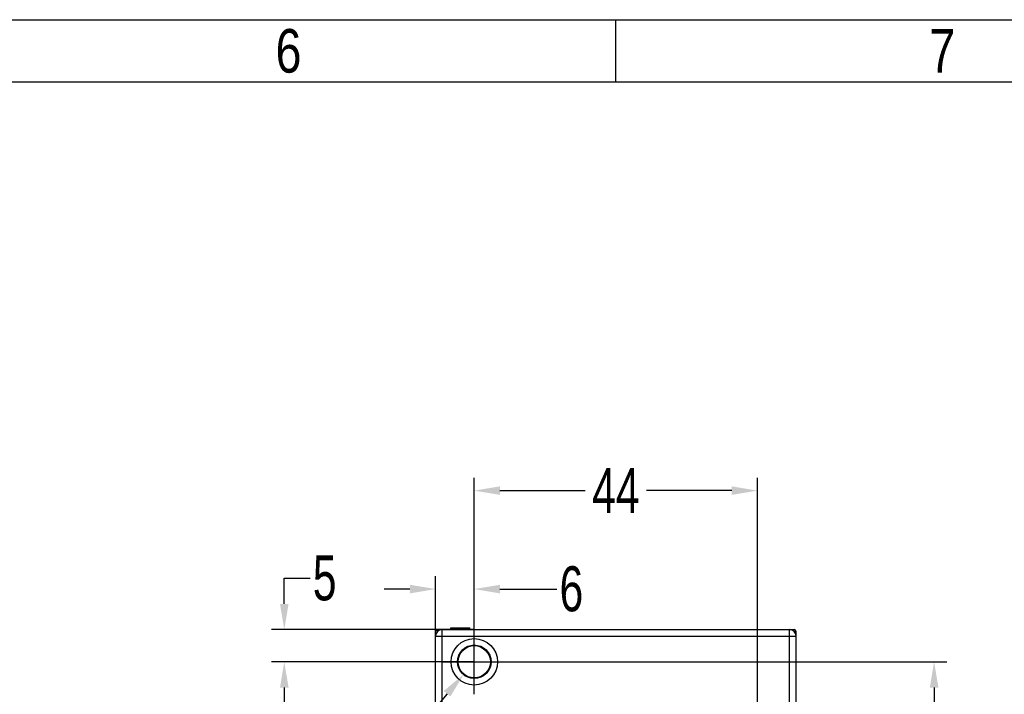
# Model space of a CAD drawing. Header units: millimetres. Extents: x -536 to 1170, y -857 to -283.
# Tile 37 of 38: x 874 to 1027, y -388 to -283. Entities that reach past the tile are written whole.
import ezdxf
from ezdxf.enums import TextEntityAlignment as Align

# ---------------------------------------------------------------- set-up
doc = ezdxf.new("R2010")
doc.units = ezdxf.units.MM
doc.header["$LTSCALE"] = 30.734
doc.header["$PDMODE"] = 3
doc.header["$PDSIZE"] = 2
doc.layers.get('0').update_dxf_attribs({"linetype": 'CONTINUOUS'})
doc.layers.get('Defpoints').update_dxf_attribs({"linetype": 'CONTINUOUS'})
doc.layers.add('02___PRT_ALL_AXES', color=7, linetype='CONTINUOUS')
doc.layers.add('标注', color=2, linetype='CONTINUOUS')
doc.styles.get("Standard").update_dxf_attribs({"font": 'txt', "width": 0.707})
doc.dimstyles.get("Standard").update_dxf_attribs({"dimtxt": 7, "dimasz": 4, "dimexe": 2, "dimexo": 0, "dimtad": 0, "dimtih": 1, "dimtoh": 1, "dimdec": 1, "dimdsep": 46, "dimtxsty": 'Standard', "dimcen": 0.09, "dimclrd": 256, "dimclre": 256, "dimclrt": 256, "dimadec": 0, "dimazin": 0, "dimtp": 0.01, "dimtm": 0.01, "dimtfac": 1, "dimtdec": 1, "dimtofl": 0, "dimtmove": 0, "dimatfit": 3, "dimfxl": 0, "dimtolj": 1, "dimarcsym": 0})

# ---------------------------------------------------------------- blocks, each defined once
blk = doc.blocks.new('3')
at = {"color": 2}
blk.add_line((7814.12, 1548.82), (7814.12, 1524.82), dxfattribs=at)
for points in [[(6302.12, 123.22), (6302.12, 1548.82), (8318.12, 1548.82), (8318.12, 123.22)], [(6422.12, 147.22), (6422.12, 1524.82), (8294.12, 1524.82), (8294.12, 147.22)]]:
    blk.add_lwpolyline(points, close=True, dxfattribs=at)
at = {"color": 2, "width": 0.8}
for s, p in [('6', (7688.12, 1536.82)), ('7', (7940.12, 1536.82))]:
    blk.add_text(s, height=16.8, dxfattribs=at).set_placement(p, align=Align.MIDDLE_CENTER)
blk = doc.blocks.new('*D40')
at = {"layer": 'Defpoints', "color": 0}
for p in [(944.99, -382.73), (989, -542.73), (1016.44, -542.73)]:
    blk.add_point(p, dxfattribs=at)
at = {"layer": '标注', "lineweight": -2}
for p, q in [((944.99, -382.73), (1018.44, -382.73)), ((1016.44, -386.73), (1016.44, -456.23)), ((1016.44, -538.73), (1016.44, -464.48)), ((989, -542.73), (1018.44, -542.73))]:
    blk.add_line(p, q, dxfattribs=at)
at = {"layer": '标注'}
for points in [[(1017.11, -386.73), (1015.77, -386.73), (1016.44, -382.73)], [(1015.77, -538.73), (1017.11, -538.73), (1016.44, -542.73)]]:
    blk.add_solid(points, dxfattribs=at)
at = {"layer": '标注', "color": 0, "insert": (1016.44, -460.36), "char_height": 7, "attachment_point": 5}
blk.add_mtext('\\A1;{\\A1;160}', dxfattribs=at)
blk = doc.blocks.new('*D41')
at = {"layer": 'Defpoints', "color": 0}
for p in [(944.99, -356.13), (944.99, -382.73), (989, -542.73)]:
    blk.add_point(p, dxfattribs=at)
at = {"layer": '标注', "lineweight": -2}
for p, q in [((944.99, -382.73), (944.99, -354.13)), ((989, -542.73), (989, -354.13)), ((948.99, -356.13), (962.25, -356.13)), ((985, -356.13), (971.74, -356.13))]:
    blk.add_line(p, q, dxfattribs=at)
at = {"layer": '标注'}
for points in [[(948.99, -355.46), (948.99, -356.79), (944.99, -356.13)], [(985, -356.79), (985, -355.46), (989, -356.13)]]:
    blk.add_solid(points, dxfattribs=at)
at = {"layer": '标注', "color": 0, "insert": (966.99, -356.13), "char_height": 7, "attachment_point": 5}
blk.add_mtext('\\A1;{\\A1;44}', dxfattribs=at)
blk = doc.blocks.new('*D42')
at = {"layer": 'Defpoints', "color": 0}
for p in [(915.48, -377.73), (944.99, -377.73), (945, -382.73)]:
    blk.add_point(p, dxfattribs=at)
at = {"layer": '标注', "lineweight": -2}
for p, q in [((915.48, -373.73), (915.48, -369.73)), ((915.48, -369.73), (919.48, -369.73)), ((944.99, -377.73), (913.48, -377.73)), ((945, -382.73), (913.48, -382.73)), ((915.48, -386.73), (915.48, -390.73))]:
    blk.add_line(p, q, dxfattribs=at)
at = {"layer": '标注'}
for points in [[(914.82, -373.73), (916.15, -373.73), (915.48, -377.73)], [(916.15, -386.73), (914.82, -386.73), (915.48, -382.73)]]:
    blk.add_solid(points, dxfattribs=at)
at = {"layer": '标注', "color": 0, "insert": (921.76, -369.73), "char_height": 7, "attachment_point": 5}
blk.add_mtext('\\A1;{\\A1;5}', dxfattribs=at)
blk = doc.blocks.new('*D43')
at = {"layer": 'Defpoints', "color": 0}
for p in [(944.99, -371.43), (939, -382.73), (944.99, -382.73)]:
    blk.add_point(p, dxfattribs=at)
at = {"layer": '标注', "lineweight": -2}
for p, q in [((939, -382.73), (939, -369.43)), ((944.99, -382.73), (944.99, -369.43)), ((935, -371.43), (931, -371.43)), ((948.99, -371.43), (957.81, -371.43))]:
    blk.add_line(p, q, dxfattribs=at)
at = {"layer": '标注'}
for points in [[(935, -372.1), (935, -370.76), (939, -371.43)], [(948.99, -370.76), (948.99, -372.1), (944.99, -371.43)]]:
    blk.add_solid(points, dxfattribs=at)
at = {"layer": '标注', "color": 0, "insert": (960.09, -371.43), "char_height": 7, "attachment_point": 5}
blk.add_mtext('\\A1;{\\A1;6}', dxfattribs=at)
blk = doc.blocks.new('*D44')
at = {"layer": 'Defpoints', "color": 0}
for p in [(946.62, -380.82), (943.37, -384.65)]:
    blk.add_point(p, dxfattribs=at)
at = {"layer": '标注'}
for p, q in [((945, -387.76), (945, -377.7)), ((939.97, -382.73), (950.03, -382.73))]:
    blk.add_line(p, q, dxfattribs=at)
at = {"layer": '标注', "lineweight": -2}
for p in [(940.78, -387.7), (927.67, -398.44)]:
    blk.add_line(p, (931.67, -398.44), dxfattribs=at)
at = {"layer": '标注'}
blk.add_solid([(941.29, -388.13), (940.27, -387.27), (943.37, -384.65)], dxfattribs=at)
at = {"layer": '标注', "color": 0, "insert": (922.92, -398.44), "char_height": 7, "attachment_point": 5}
blk.add_mtext('\\A1;{\\A1;∅5}', dxfattribs=at)

msp = doc.modelspace()

# ---------------------------------------------------------------- linework, layer by layer
at = {"linetype": 'Continuous'}
for p, q in [((939.3, -378.02), (939.3, -377.73)), ((939.3, -377.73), (994.7, -377.73)), ((939.87, -377.75), (939.3, -377.75)), ((940, -547.73), (940, -377.73)), ((941.38, -377.73), (941.38, -377.43)), ((941.38, -377.43), (944.3, -377.43)), ((941.41, -377.73), (941.41, -377.43)), ((941.89, -377.73), (941.89, -377.43)), ((942.78, -377.73), (942.78, -377.43)), ((943.9, -377.73), (943.9, -377.43)), ((944.3, -377.73), (944.3, -377.43)), ((994, -546.23), (994, -377.73)), ((939.01, -377.97), (939, -378.04)), ((939, -547.43), (939, -378.03)), ((939, -547.43), (939, -378.03)), ((939, -378.73), (995, -378.73)), ((994.7, -378.03), (995, -378.03)), ((995, -547.43), (995, -378.03))]:
    msp.add_line(p, q, dxfattribs=at)
for points in [[(939.08, -377.83), (939.04, -377.89), (939.01, -377.97)], [(939.3, -377.75), (939.22, -377.76), (939.15, -377.79), (939.08, -377.83)], [(994.7, -378.03), (994.7, -377.95), (994.7, -377.88), (994.7, -377.82), (994.7, -377.77), (994.7, -377.74), (994.7, -377.73)]]:
    msp.add_lwpolyline(points, dxfattribs=at)
for radius in [3.61, 2.61]:
    msp.add_circle((945, -382.73), radius, dxfattribs=at)
msp.add_circle((945, -382.73), 2.51)
for centre, radius, start, end in [((940, -378.73), 1, 90, 180), ((939.3, -378.03), 0.3, 90, 180), ((939.3, -378.03), 0.3, 90, 180), ((994, -378.73), 1, 0, 90), ((994.7, -378.03), 0.3, 0, 90)]:
    msp.add_arc(centre, radius, start, end, dxfattribs=at)
at = {"layer": '02___PRT_ALL_AXES', "linetype": 'Continuous'}
msp.add_ellipse((944.99, -382.73), major_axis=(2.51, 0), ratio=1, dxfattribs=at)

# ---------------------------------------------------------------- block references
at = {"xscale": 0.4030154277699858, "yscale": 0.4030154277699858, "zscale": 0.4030154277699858}
msp.add_blockref('3', (-2182.29, -907.14), dxfattribs=at)

# ---------------------------------------------------------------- dimensions: what is measured, and where the dimension line sits
at = {"layer": '标注'}
dim = msp.add_linear_dim(base=(944.99, -356.13), p1=(989, -542.73), p2=(944.99, -382.73), text='{\\A1;<>}', dimstyle='Standard', override={"dimtad": 0, "dimtih": 1, "dimtoh": 1, "dimdec": 0, "dimzin": 0, "dimtxsty": 'Standard', "dimcen": 5.0292, "dimclrt": 0, "dimtol": 0, "dimtdec": 4, "dimtzin": 0}, dxfattribs=at)
dim.commit()
dim.dimension.update_dxf_attribs({"geometry": '*D41', "text_midpoint": (966.99, -356.13)})
for base, p1, p2, picture, middle in [((915.48, -377.73), (945, -382.73), (944.99, -377.73), '*D42', (921.76, -369.73)), ((1016.44, -542.73), (944.99, -382.73), (989, -542.73), '*D40', (1016.44, -460.36))]:
    dim = msp.add_linear_dim(base=base, p1=p1, p2=p2, angle=90, text='{\\A1;<>}', dimstyle='Standard', override={"dimtad": 0, "dimtih": 1, "dimtoh": 1, "dimdec": 0, "dimzin": 0, "dimtxsty": 'Standard', "dimcen": 5.0292, "dimclrt": 0, "dimtol": 0, "dimtdec": 4, "dimtzin": 0}, dxfattribs=at)
    dim.commit()
    dim.dimension.update_dxf_attribs({"geometry": picture, "text_midpoint": middle, "dimtype": 160})
dim = msp.add_linear_dim(base=(944.99, -371.43), p1=(939, -382.73), p2=(944.99, -382.73), text='{\\A1;<>}', dimstyle='Standard', override={"dimtad": 0, "dimtih": 1, "dimtoh": 1, "dimdec": 0, "dimzin": 0, "dimtxsty": 'Standard', "dimcen": 5.0292, "dimclrt": 0, "dimtol": 0, "dimtdec": 4, "dimtzin": 0}, dxfattribs=at)
dim.commit()
dim.dimension.update_dxf_attribs({"geometry": '*D43', "text_midpoint": (960.09, -371.43), "dimtype": 160})
dim = msp.add_diameter_dim_2p(p1=(946.62, -380.82), p2=(943.37, -384.65), text='{\\A1;<>}', dimstyle='Standard', override={"dimtad": 0, "dimtih": 1, "dimtoh": 1, "dimdec": 0, "dimzin": 0, "dimtxsty": 'Standard', "dimcen": 5.0292, "dimclrt": 0, "dimtol": 0, "dimtdec": 4, "dimtzin": 0}, dxfattribs=at)
dim.commit()
dim.dimension.update_dxf_attribs({"geometry": '*D44', "text_midpoint": (922.92, -398.44), "dimtype": 163})

doc.saveas('drawing.dxf')
